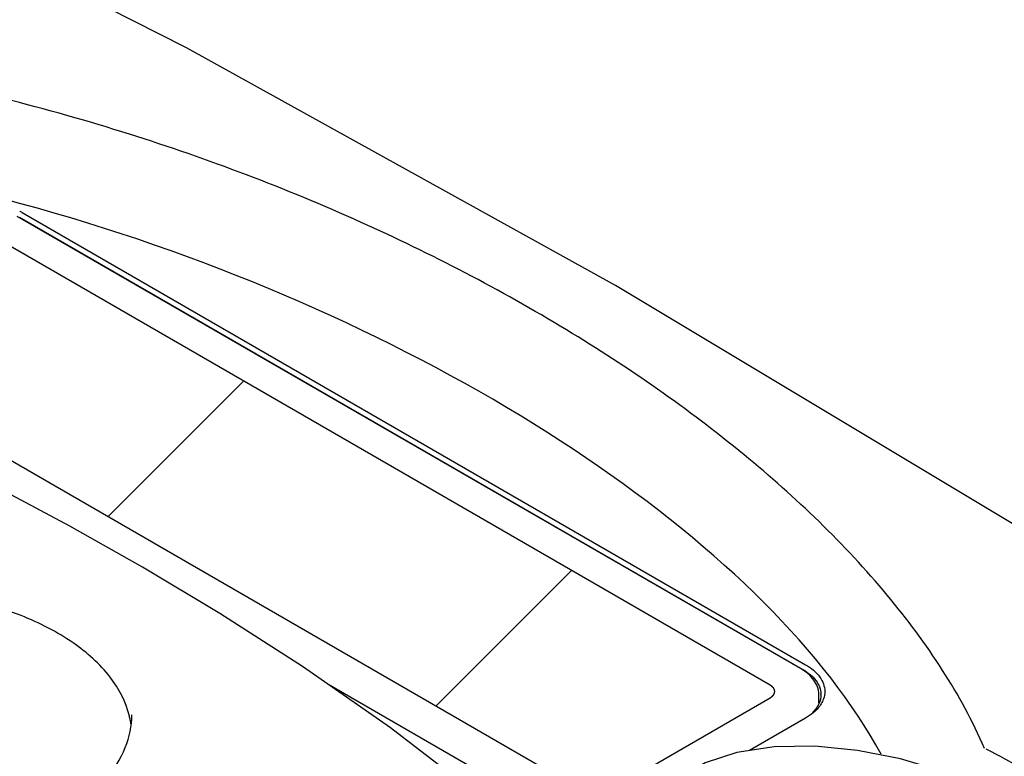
# Model space of a CAD drawing. Header units: millimetres. Extents: x 0 to 594, y 0 to 420.
# Tile 43 of 46: x 517 to 549, y 371 to 395. Entities that reach past the tile are written whole.
import ezdxf

# ---------------------------------------------------------------- set-up
doc = ezdxf.new("R2010")
doc.units = ezdxf.units.MM
doc.header["$LTSCALE"] = 32.67
doc.layers.get('0').update_dxf_attribs({"linetype": 'CONTINUOUS'})

msp = doc.modelspace()

# ---------------------------------------------------------------- linework, layer by layer
at = {"color": 7, "linetype": 'Continuous'}
for p, q in [((517.533, 388.81), (542.989, 374.113)), ((542.826, 373.99), (517.37, 388.686)), ((517.444, 388.657), (542.9, 373.96)), ((534.68, 369.317), (527.513, 373.455)), ((543.42, 372.861), (543.417, 373.152)), ((542.989, 372.378), (541.16, 371.323)), ((548.841, 371.38), (548.863, 371.369))]:
    msp.add_line(p, q, dxfattribs=at)
at = {"color": 4, "linetype": 'Continuous'}
for p, q in [((541.84, 373.45), (516.384, 388.147)), ((510.373, 384.677), (535.829, 369.98)), ((536.536, 369.98), (541.84, 373.042))]:
    msp.add_line(p, q, dxfattribs=at)
at = {"color": 2, "linetype": 'Continuous'}
for p, q in [((520.328, 378.929), (524.728, 383.329)), ((530.98, 372.78), (535.379, 377.18))]:
    msp.add_line(p, q, dxfattribs=at)
at = {"color": 7, "linetype": 'Continuous'}
for points in [[(564.59, 369.106), (550.782, 378.05), (536.814, 386.443), (522.872, 394.163), (509.129, 401.124)], [(535.623, 366.958), (532.553, 369.711), (529.504, 372.068), (526.639, 374.062), (523.958, 375.783), (521.445, 377.289), (519.081, 378.621), (516.849, 379.81), (514.734, 380.878), (512.721, 381.841), (510.801, 382.714)], [(548.126, 370.399), (547.485, 370.637), (546.076, 371.055), (544.671, 371.332), (543.291, 371.465), (541.965, 371.445), (540.752, 371.261), (539.729, 370.921), (538.942, 370.451)]]:
    msp.add_lwpolyline(points, dxfattribs=at)
for centre, radius, start, end in [((516.5, 387.021), 2.066, 60.0202, 62.6155), ((542.822, 373.144), 0.664, 0.0012, 1.9602), ((518.223, 371.758), 2.876, 11.05, 13.8582), ((518.274, 371.768), 2.825, 8.586, 11.0465)]:
    msp.add_arc(centre, radius, start, end, dxfattribs=at)
msp.add_ellipse((518.151, 374.471), major_axis=(28.288, -10.372), ratio=0.456314, start_param=6.761612, end_param=9.134461, dxfattribs=at)
for points, knots in [([(548.799, 371.397), (548.42, 372.278), (547.469, 374.015), (544.988, 377.342), (540.957, 381.19), (535.158, 385.217), (528.443, 388.703), (520.92, 391.556), (512.677, 393.623), (505.386, 394.475), (499.426, 394.413), (496.453, 394.063), (495.003, 393.782)], [0, 0, 0, 0, 0.046836, 0.096251, 0.202269, 0.317145, 0.440116, 0.57087, 0.709247, 0.854233, 0.927866, 1, 1, 1, 1]), ([(521.016, 372.447), (520.903, 372.904), (520.41, 373.834), (519.153, 374.939), (517.454, 375.799), (515.428, 376.363), (513.216, 376.594), (510.977, 376.476), (508.875, 376.018), (507.587, 375.474), (507.015, 375.144)], [0, 0, 0, 0, 0.089567, 0.193714, 0.314501, 0.449162, 0.592055, 0.736146, 0.874198, 1, 1, 1, 1]), ([(542.989, 374.113), (543.164, 374.012), (543.467, 373.78), (543.611, 373.411), (543.611, 373.245)], [0, 0, 0, 0, 0.550733, 1, 1, 1, 1]), ([(543.417, 373.152), (543.416, 373.233), (543.386, 373.4), (543.261, 373.629), (543.07, 373.831), (542.912, 373.94), (542.826, 373.99)], [0, 0, 0, 0, 0.227585, 0.465131, 0.72094, 1, 1, 1, 1]), ([(542.9, 373.96), (543.062, 373.867), (543.34, 373.655), (543.48, 373.319), (543.486, 373.166)], [0, 0, 0, 0, 0.550083, 1, 1, 1, 1]), ([(543.486, 373.144), (543.486, 373.041), (543.432, 372.82), (543.295, 372.643), (543.213, 372.561)], [0, 0, 0, 0, 0.471654, 1, 1, 1, 1]), ([(543.611, 373.245), (543.611, 373.163), (543.591, 373.051), (543.548, 372.948), (543.536, 372.922)], [0, 0, 0, 0, 0.741994, 1, 1, 1, 1]), ([(543.536, 372.922), (543.511, 372.87), (543.375, 372.646), (543.163, 372.479), (542.989, 372.378)], [0, 0, 0, 0, 0.224739, 1, 1, 1, 1]), ([(520.241, 370.406), (520.504, 370.709), (520.933, 371.357), (521.098, 372.125), (521.098, 372.487)], [0, 0, 0, 0, 0.525114, 1, 1, 1, 1]), ([(548.863, 371.369), (549.664, 370.974), (551.116, 370.095), (552.643, 368.701), (553.503, 367.481), (553.926, 366.563), (554.107, 365.62), (554.016, 364.995), (553.912, 364.71)], [0, 0, 0, 0, 0.298199, 0.563658, 0.683473, 0.79467, 0.898734, 1, 1, 1, 1])]:
    msp.add_open_spline(points, degree=3, knots=knots, dxfattribs=at)
at = {"color": 4, "linetype": 'Continuous'}
msp.add_open_spline([(541.84, 373.042), (541.845, 373.045), (541.852, 373.051), (541.863, 373.058), (541.871, 373.064), (541.878, 373.069), (541.885, 373.073), (541.89, 373.077), (541.893, 373.079), (541.896, 373.081), (541.898, 373.083), (541.899, 373.084), (541.9, 373.084), (541.901, 373.085), (541.902, 373.085), (541.902, 373.086), (541.902, 373.086), (541.903, 373.087), (541.904, 373.088), (541.906, 373.09), (541.908, 373.092), (541.91, 373.095), (541.914, 373.099), (541.919, 373.104), (541.925, 373.11), (541.93, 373.116), (541.935, 373.121), (541.939, 373.126), (541.941, 373.128), (541.943, 373.13), (541.945, 373.132), (541.946, 373.133), (541.947, 373.134), (541.947, 373.135), (541.948, 373.135), (541.948, 373.135), (541.948, 373.136), (541.949, 373.137), (541.949, 373.138), (541.95, 373.14), (541.951, 373.142), (541.953, 373.145), (541.955, 373.15), (541.958, 373.155), (541.962, 373.162), (541.965, 373.169), (541.968, 373.174), (541.971, 373.179), (541.972, 373.182), (541.973, 373.184), (541.974, 373.185), (541.975, 373.187), (541.976, 373.188), (541.976, 373.188), (541.976, 373.189), (541.976, 373.189), (541.976, 373.19), (541.976, 373.191), (541.977, 373.192), (541.977, 373.194), (541.977, 373.197), (541.978, 373.199), (541.979, 373.204), (541.98, 373.21), (541.981, 373.217), (541.982, 373.224), (541.983, 373.23), (541.984, 373.235), (541.985, 373.238), (541.985, 373.241), (541.985, 373.242), (541.986, 373.244), (541.986, 373.245), (541.986, 373.245), (541.986, 373.246), (541.986, 373.246), (541.986, 373.247), (541.986, 373.248), (541.985, 373.249), (541.985, 373.251), (541.985, 373.253), (541.984, 373.256), (541.983, 373.261), (541.982, 373.267), (541.981, 373.274), (541.98, 373.281), (541.979, 373.287), (541.978, 373.291), (541.978, 373.294), (541.977, 373.297), (541.977, 373.298), (541.977, 373.3), (541.977, 373.301), (541.977, 373.301), (541.977, 373.302), (541.976, 373.302), (541.976, 373.303), (541.975, 373.304), (541.975, 373.305), (541.974, 373.307), (541.973, 373.309), (541.971, 373.312), (541.969, 373.317), (541.966, 373.322), (541.962, 373.329), (541.959, 373.336), (541.956, 373.341), (541.954, 373.346), (541.952, 373.349), (541.951, 373.351), (541.95, 373.352), (541.949, 373.354), (541.949, 373.355), (541.948, 373.355), (541.948, 373.356), (541.948, 373.356), (541.947, 373.357), (541.947, 373.358), (541.945, 373.359), (541.944, 373.361), (541.942, 373.363), (541.94, 373.365), (541.936, 373.369), (541.931, 373.375), (541.925, 373.381), (541.92, 373.387), (541.915, 373.392), (541.911, 373.396), (541.909, 373.399), (541.907, 373.401), (541.905, 373.402), (541.904, 373.404), (541.903, 373.405), (541.903, 373.405), (541.902, 373.406), (541.902, 373.406), (541.901, 373.406), (541.9, 373.407), (541.899, 373.408), (541.897, 373.41), (541.894, 373.412), (541.891, 373.414), (541.885, 373.418), (541.879, 373.422), (541.871, 373.428), (541.863, 373.433), (541.853, 373.441), (541.845, 373.446), (541.84, 373.45)], degree=3, knots=[0, 0, 0, 0, 0.03125, 0.046875, 0.0625, 0.078125, 0.09375, 0.101562, 0.109375, 0.113281, 0.117188, 0.121094, 0.123047, 0.124023, 0.125, 0.125977, 0.126953, 0.128906, 0.132812, 0.136719, 0.140625, 0.148438, 0.15625, 0.171875, 0.1875, 0.203125, 0.21875, 0.226562, 0.234375, 0.238281, 0.242188, 0.246094, 0.248047, 0.249023, 0.25, 0.250977, 0.251953, 0.253906, 0.257812, 0.261719, 0.265625, 0.273438, 0.28125, 0.296875, 0.3125, 0.328125, 0.34375, 0.351562, 0.359375, 0.363281, 0.367188, 0.371094, 0.373047, 0.374023, 0.375, 0.375977, 0.376953, 0.378906, 0.382812, 0.386719, 0.390625, 0.398438, 0.40625, 0.421875, 0.4375, 0.453125, 0.46875, 0.476562, 0.484375, 0.488281, 0.492188, 0.496094, 0.498047, 0.499023, 0.5, 0.500977, 0.501953, 0.503906, 0.507812, 0.511719, 0.515625, 0.523438, 0.53125, 0.546875, 0.5625, 0.578125, 0.59375, 0.601562, 0.609375, 0.613281, 0.617188, 0.621094, 0.623047, 0.624023, 0.625, 0.625977, 0.626953, 0.628906, 0.632812, 0.636719, 0.640625, 0.648438, 0.65625, 0.671875, 0.6875, 0.703125, 0.71875, 0.726562, 0.734375, 0.738281, 0.742188, 0.746094, 0.748047, 0.749023, 0.75, 0.750977, 0.751953, 0.753906, 0.757812, 0.761719, 0.765625, 0.773438, 0.78125, 0.796875, 0.8125, 0.828125, 0.84375, 0.851562, 0.859375, 0.863281, 0.867188, 0.871094, 0.873047, 0.874023, 0.875, 0.875977, 0.876953, 0.878906, 0.882812, 0.886719, 0.890625, 0.898438, 0.90625, 0.921875, 0.9375, 0.953125, 0.96875, 1, 1, 1, 1], dxfattribs=at)

doc.saveas('drawing.dxf')
